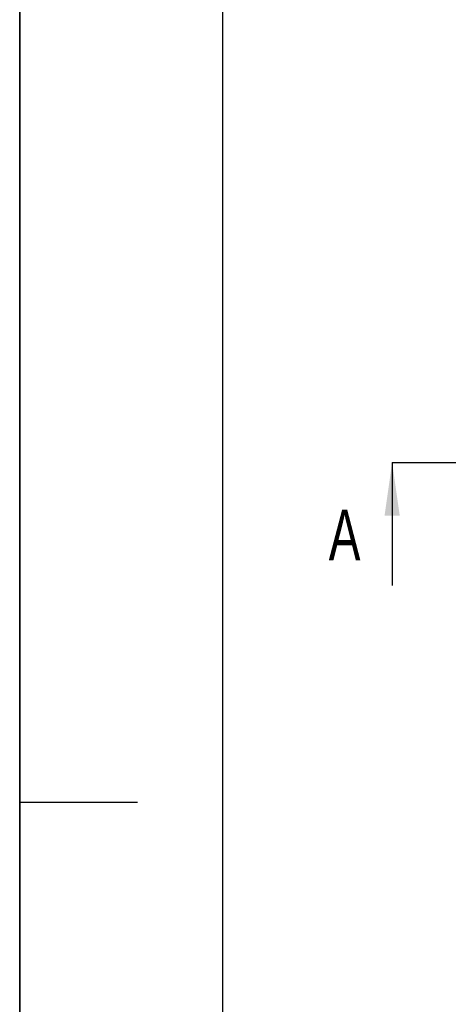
# Model space of a CAD drawing. Header units: millimetres. Extents: x 0 to 4200, y 0 to 5940.
# Tile 2 of 9: x 0 to 845, y 2571 to 4515. Entities that reach past the tile are written whole.
import ezdxf

# ---------------------------------------------------------------- set-up
doc = ezdxf.new("R2010")
doc.units = ezdxf.units.MM
doc.header["$LTSCALE"] = 387.2
doc.linetypes.add('PHANTOM', pattern=[0.8, 0.45, -0.05, 0.1, -0.05, 0.1, -0.05])
doc.layers.get('0').update_dxf_attribs({"linetype": 'CONTINUOUS'})
doc.layers.add('HATCHING_BL0', color=7, linetype='CONTINUOUS')
doc.styles.get("Standard").update_dxf_attribs({"font": 'txt', "width": 0.7})
doc.dimstyles.get("Standard").update_dxf_attribs({"dimtxt": 50, "dimasz": 70, "dimexe": 2, "dimexo": 1, "dimtad": 1, "dimdec": 1, "dimtxsty": 'Standard', "dimblk": '_FILLED', "dimblk1": '_FILLED', "dimblk2": '_FILLED', "dimcen": 0.09, "dimadec": 1, "dimazin": 2, "dimtol": 1, "dimtp": 0.1, "dimtm": 0.1, "dimtfac": 1, "dimtdec": 1, "dimtofl": 0, "dimtmove": 0, "dimatfit": 3, "dimldrblk": '_FILLED', "dimfxl": 1, "dimtolj": 1, "dimarcsym": 0})

# ---------------------------------------------------------------- blocks, each defined once
blk = doc.blocks.new('_FILLED')
at = {"color": 0, "linetype": 'ByBlock'}
blk.add_solid([(0, 0), (-1, 0.143), (-1, -0.143)], dxfattribs=at)
blk = doc.blocks.new('XSEC_FILLED')
at = {"color": 0, "linetype": 'ByBlock'}
blk.add_solid([(0, 0), (-1, 0.143), (-1, -0.143)], dxfattribs=at)
blk = doc.blocks.new('HATCHING_BL0', base_point=(1432.4, 3501.4))
at = {"layer": 'HATCHING_BL0', "color": 7, "linetype": 'PHANTOM'}
for p, q in [((734.3, 3640.3), (834.3, 3640.3)), ((834.3, 3640.3), (2030.5, 3640.3)), ((2030.5, 3640.3), (2130.5, 3640.3))]:
    blk.add_line(p, q, dxfattribs=at)
at = {"layer": 'HATCHING_BL0', "color": 7, "linetype": 'Continuous', "char_height": 100, "width": 128.571, "attachment_point": 1, "line_spacing_factor": 0.9}
for insert in [(609.3, 3547.6), (2169.8, 3512.6)]:
    blk.add_mtext('A', dxfattribs=dict(at, insert=insert))
at = {"layer": 'HATCHING_BL0', "color": 7, "linetype": 'Continuous'}
for points in [[(734.3, 3640.3), (734.3, 3397.6)], [(2130.5, 3640.3), (2130.5, 3362.6)]]:
    blk.add_leader(points, dimstyle='Standard', override={"dimasz": 105, "dimtad": 0, "dimldrblk": 'XSEC_FILLED'}, dxfattribs=at)

msp = doc.modelspace()

# ---------------------------------------------------------------- linework, layer by layer
at = {"color": 7, "linetype": 'Continuous'}
msp.add_line((0, 0), (0, 5940), dxfattribs=at)
msp.add_line((0, 0), (0, 5940), dxfattribs=at)
at = {"color": 3, "linetype": 'Continuous'}
for p, q in [((0, 5900), (0, 2970)), ((0, 2970), (0, 0)), ((0, 2970), (232, 2970))]:
    msp.add_line(p, q, dxfattribs=at)
at = {"color": 5, "linetype": 'Continuous'}
msp.add_line((400, 5800), (400, 100), dxfattribs=at)

# ---------------------------------------------------------------- block references
at = {"layer": 'HATCHING_BL0'}
msp.add_blockref('HATCHING_BL0', (1432.44, 3501.44), dxfattribs=at)

doc.saveas('drawing.dxf')
